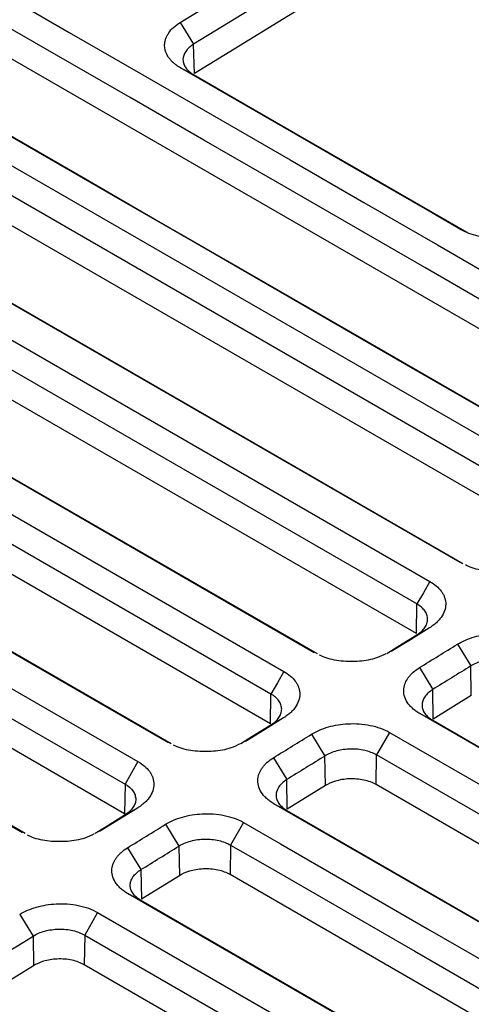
# Model space of a CAD drawing. Header units: millimetres. Extents: x -155 to 1130, y -373 to 1265.
# Tile 195 of 198: x 1013 to 1038, y 1134 to 1188. Entities that reach past the tile are written whole.
import ezdxf

# ---------------------------------------------------------------- set-up
doc = ezdxf.new("R2010")
doc.units = ezdxf.units.MM

msp = doc.modelspace()

# ---------------------------------------------------------------- linework, layer by layer
at = {"color": 7, "linetype": 'Continuous', "lineweight": 25}
for p, q in [((1058.151, 1159.963), (976.125, 1207.316)), ((976.163, 1201.341), (1044.045, 1162.153)), ((1043.326, 1160.893), (975.444, 1200.081)), ((1043.301, 1159.243), (975.419, 1198.43)), ((1037.608, 1158.178), (969.725, 1197.366)), ((970.444, 1196.993), (1037.762, 1158.131)), ((968.031, 1196.319), (1035.913, 1157.132)), ((1035.194, 1155.872), (967.312, 1195.06)), ((1035.169, 1154.222), (967.287, 1193.409)), ((1029.476, 1153.157), (961.594, 1192.345)), ((962.313, 1191.972), (1029.63, 1153.11)), ((1033.402, 1191.992), (1022.795, 1185.442)), ((959.899, 1191.298), (1027.781, 1152.111)), ((1027.062, 1150.851), (959.18, 1190.039)), ((1027.038, 1149.2), (959.155, 1188.388)), ((1022.001, 1188.293), (1022.745, 1187.076)), ((1021.344, 1148.136), (953.462, 1187.324)), ((954.181, 1186.951), (1021.498, 1148.089)), ((1022.795, 1185.442), (1022.745, 1187.076)), ((951.767, 1186.277), (1019.65, 1147.09)), ((1022.027, 1185.759), (1022.746, 1185.386)), ((951.048, 1185.017), (1018.931, 1145.83)), ((1018.906, 1144.179), (951.024, 1183.367)), ((1013.212, 1143.115), (945.33, 1182.303)), ((1013.367, 1143.068), (946.049, 1181.93)), ((1035.169, 1154.222), (1035.194, 1155.872)), ((1035.889, 1154.538), (1035.194, 1154.152)), ((1037.456, 1153.633), (1038.2, 1152.416)), ((1035.335, 1152.324), (1036.079, 1151.107)), ((1038.225, 1150.768), (1038.2, 1152.416)), ((1036.104, 1149.458), (1036.079, 1151.107)), ((1027.038, 1149.2), (1027.062, 1150.851)), ((1038.225, 1150.768), (1036.104, 1149.458)), ((1027.757, 1149.517), (1027.062, 1149.131)), ((1052.485, 1139.874), (1035.36, 1149.76)), ((1036.079, 1149.387), (1052.643, 1139.825)), ((1029.324, 1148.612), (1030.069, 1147.395)), ((1033.665, 1148.714), (1032.946, 1147.454)), ((1033.665, 1148.714), (1051.001, 1138.707)), ((1027.203, 1147.303), (1027.947, 1146.086)), ((1030.093, 1145.747), (1030.069, 1147.395)), ((1032.922, 1145.804), (1032.946, 1147.454)), ((1050.282, 1137.447), (1032.946, 1147.454)), ((1018.931, 1145.83), (1018.906, 1144.179)), ((1027.972, 1144.437), (1027.947, 1146.086)), ((1030.093, 1145.747), (1027.972, 1144.437)), ((1050.257, 1135.796), (1032.922, 1145.804)), ((1019.626, 1144.496), (1018.931, 1144.11)), ((1044.638, 1134.689), (1027.228, 1144.739)), ((1027.947, 1144.366), (1044.795, 1134.64)), ((1021.193, 1143.591), (1021.937, 1142.374)), ((1025.534, 1143.693), (1024.815, 1142.433)), ((1021.937, 1142.374), (1021.961, 1140.726)), ((1024.815, 1142.433), (1024.79, 1140.783)), ((1019.071, 1142.282), (1019.815, 1141.064)), ((1019.815, 1141.064), (1019.84, 1139.416)), ((1021.961, 1140.726), (1019.84, 1139.416)), ((1042.409, 1130.611), (1024.79, 1140.783)), ((1036.79, 1129.504), (1019.096, 1139.718)), ((1036.947, 1129.455), (1019.815, 1139.345)), ((1013.061, 1138.57), (1013.805, 1137.353)), ((1017.402, 1138.672), (1016.683, 1137.412)), ((1017.402, 1138.672), (1035.305, 1128.337)), ((1016.683, 1137.412), (1016.658, 1135.762)), ((1016.683, 1137.412), (1034.586, 1127.077)), ((1013.805, 1137.353), (1013.83, 1135.705)), ((1034.562, 1125.426), (1016.658, 1135.762)), ((1013.83, 1135.705), (1007.863, 1132.021))]:
    msp.add_line(p, q, dxfattribs=at)
at = {"color": 7, "linetype": 'Continuous', "lineweight": 25, "flags": 128}
for points in [[(976.844, 1210.24), (978.896, 1209.056), (987.102, 1204.318), (991.206, 1201.949), (995.309, 1199.58), (999.413, 1197.212), (1007.62, 1192.474), (1011.723, 1190.105), (1015.826, 1187.736), (1019.93, 1185.367), (1028.137, 1180.63), (1032.24, 1178.261), (1036.343, 1175.892), (1040.447, 1173.523), (1048.654, 1168.785), (1052.757, 1166.417), (1058.92, 1162.859)], [(1058.201, 1161.599), (1056.149, 1162.783), (1047.942, 1167.521), (1043.839, 1169.89), (1039.736, 1172.259), (1035.632, 1174.628), (1027.425, 1179.365), (1023.322, 1181.734), (1019.218, 1184.103), (1015.115, 1186.472), (1006.908, 1191.209), (1002.805, 1193.578), (998.701, 1195.947), (994.598, 1198.316), (978.184, 1207.791), (976.125, 1208.98)], [(1052.481, 1158.885), (1050.498, 1160.03), (1042.568, 1164.608), (1038.603, 1166.897), (1034.638, 1169.186), (1030.672, 1171.475), (1022.742, 1176.053), (1018.777, 1178.342), (1014.812, 1180.631), (1006.881, 1185.209), (1002.916, 1187.498), (998.951, 1189.787), (991.02, 1194.365), (987.055, 1196.655), (983.09, 1198.944), (979.125, 1201.233), (970.408, 1206.264)], [(971.127, 1205.892), (973.11, 1204.747), (981.04, 1200.169), (985.006, 1197.88), (988.971, 1195.591), (992.936, 1193.302), (1000.866, 1188.724), (1004.832, 1186.435), (1008.797, 1184.146), (1016.727, 1179.567), (1020.692, 1177.278), (1024.658, 1174.989), (1032.588, 1170.411), (1036.553, 1168.122), (1040.518, 1165.833), (1044.484, 1163.544), (1052.821, 1158.731)], [(1033.402, 1193.656), (1031.383, 1192.409), (1027.064, 1189.742), (1022.745, 1187.076)], [(1037.632, 1176.75), (1035.649, 1177.895), (1031.684, 1180.184), (1027.719, 1182.473), (1022.027, 1185.759)], [(1022.746, 1185.386), (1024.729, 1184.241), (1028.694, 1181.952), (1032.659, 1179.663), (1037.972, 1176.596)], [(1035.913, 1157.132), (1035.554, 1156.502), (1035.194, 1155.872)], [(1035.889, 1154.538), (1034.828, 1153.883), (1033.768, 1153.228)], [(1033.523, 1153.12), (1034.133, 1153.497), (1035.194, 1154.152)], [(1027.781, 1152.111), (1027.422, 1151.481), (1027.062, 1150.851)], [(1027.757, 1149.517), (1026.697, 1148.862), (1025.636, 1148.207)], [(1035.36, 1149.76), (1035.719, 1149.574), (1036.079, 1149.387)], [(1025.391, 1148.099), (1026.002, 1148.476), (1027.062, 1149.131)], [(1019.65, 1147.09), (1019.29, 1146.46), (1018.931, 1145.83)], [(1019.626, 1144.496), (1018.565, 1143.841), (1017.504, 1143.186)], [(1027.228, 1144.739), (1027.588, 1144.553), (1027.947, 1144.366)], [(1018.931, 1144.11), (1017.87, 1143.455), (1017.26, 1143.078)], [(1025.534, 1143.693), (1027.585, 1142.509), (1035.792, 1137.771), (1043.153, 1133.522)], [(1024.815, 1142.433), (1026.866, 1141.249), (1035.073, 1136.511), (1042.434, 1132.262)], [(1019.096, 1139.718), (1019.456, 1139.532), (1019.815, 1139.345)]]:
    msp.add_lwpolyline(points, dxfattribs=at)
at = {"color": 7, "linetype": 'Continuous', "lineweight": 25}
for points in [[(1022.001, 1188.293), (1025.553, 1190.486), (1029.106, 1192.679), (1032.658, 1194.873)], [(1035.335, 1152.324), (1036.042, 1152.76), (1036.749, 1153.197), (1037.456, 1153.633)], [(1038.2, 1152.416), (1037.493, 1151.98), (1036.786, 1151.543), (1036.079, 1151.107)], [(1027.203, 1147.303), (1027.91, 1147.739), (1028.617, 1148.176), (1029.324, 1148.612)], [(1030.069, 1147.395), (1029.361, 1146.959), (1028.654, 1146.522), (1027.947, 1146.086)], [(1019.071, 1142.282), (1019.778, 1142.718), (1020.486, 1143.155), (1021.193, 1143.591)], [(1025.741, 1118.608), (1010.958, 1120.294), (982.333, 1126.193), (957.861, 1136.687), (947.145, 1142.872)], [(1019.815, 1141.064), (1020.523, 1141.501), (1021.23, 1141.938), (1021.937, 1142.374)], [(1007.653, 1133.555), (1009.704, 1134.82), (1011.754, 1136.087), (1013.805, 1137.353)]]:
    msp.add_open_spline(points, degree=3, dxfattribs=at)
for points, knots in [([(904.867, 1189.106), (906.531, 1184.713), (908.7, 1180.455), (914.005, 1172.193), (917.141, 1168.191), (921.679, 1163.352), (922.617, 1162.392), (924.557, 1160.49), (925.56, 1159.545), (928.643, 1156.756), (930.8, 1154.952), (937.567, 1149.705), (942.473, 1146.424), (950.421, 1141.829), (953.17, 1140.352), (957.443, 1138.219), (958.893, 1137.521), (961.843, 1136.155), (963.34, 1135.489), (970.892, 1132.248), (977.193, 1129.94), (990.307, 1125.884), (997.12, 1124.138), (1005.96, 1122.31), (1007.747, 1121.961), (1011.34, 1121.304), (1013.146, 1120.994), (1018.59, 1120.124), (1022.257, 1119.622), (1025.962, 1119.199)], [0, 0, 0, 0, 0.125, 0.125, 0.25, 0.25, 0.28125, 0.28125, 0.3125, 0.3125, 0.375, 0.375, 0.5, 0.5, 0.5625, 0.5625, 0.59375, 0.59375, 0.625, 0.625, 0.75, 0.75, 0.875, 0.875, 0.90625, 0.90625, 0.9375, 0.9375, 1, 1, 1, 1]), ([(1022.027, 1185.759), (1021.989, 1185.781), (1021.912, 1185.827), (1021.816, 1185.893), (1021.714, 1185.97), (1021.63, 1186.041), (1021.534, 1186.132), (1021.465, 1186.208), (1021.387, 1186.305), (1021.318, 1186.404), (1021.261, 1186.507), (1021.219, 1186.601), (1021.187, 1186.687), (1021.145, 1186.841), (1021.125, 1187.055), (1021.157, 1187.258), (1021.207, 1187.414), (1021.243, 1187.502), (1021.299, 1187.611), (1021.406, 1187.782), (1021.623, 1188.027), (1021.866, 1188.209), (1022.001, 1188.293)], [2, 2, 2, 2, 2.115161, 2.232921, 2.310981, 2.466186, 2.543411, 2.697283, 2.774013, 2.927234, 3.080396, 3.157049, 3.273461, 3.392425, 3.709526, 4.026728, 4.106097, 4.26462, 4.343781, 4.502078, 4.899371, 5.303035, 5.303035, 5.303035, 5.303035]), ([(1022.745, 1187.076), (1022.559, 1186.958), (1022.414, 1186.825), (1022.211, 1186.531), (1022.16, 1186.376), (1022.16, 1186.141), (1022.173, 1186.064), (1022.224, 1185.913), (1022.262, 1185.838), (1022.362, 1185.696), (1022.424, 1185.628), (1022.569, 1185.501), (1022.653, 1185.44), (1022.746, 1185.386)], [0, 0, 0, 0, 0.25, 0.25, 0.5, 0.5, 0.625, 0.625, 0.75, 0.75, 0.875, 0.875, 1, 1, 1, 1]), ([(1041.874, 1176.82), (1041.823, 1176.788), (1041.664, 1176.697), (1041.431, 1176.589), (1041.122, 1176.476), (1040.797, 1176.382), (1040.45, 1176.317), (1040.086, 1176.273), (1039.709, 1176.253), (1039.37, 1176.266), (1039.111, 1176.291), (1038.928, 1176.315), (1038.75, 1176.347), (1038.462, 1176.409), (1038.079, 1176.525), (1037.772, 1176.669), (1037.632, 1176.75)], [2, 2, 2, 2, 2.153367, 2.456306, 2.606443, 2.90527, 3.20398, 3.36266, 3.679778, 3.996864, 4.076189, 4.23462, 4.392828, 4.471951, 4.88519, 5.302523, 5.302523, 5.302523, 5.302523]), ([(1041.6, 1158.117), (1041.433, 1158.034), (1041.003, 1157.821), (1040.114, 1157.671), (1039.099, 1157.684), (1038.331, 1157.837), (1037.984, 1158.005), (1037.897, 1158.047)], [0, 0, 0, 0, 0.158557, 0.40871, 0.661149, 0.915241, 1, 1, 1, 1]), ([(1035.913, 1157.132), (1036.047, 1157.055), (1036.289, 1156.884), (1036.495, 1156.665), (1036.618, 1156.487), (1036.676, 1156.384), (1036.732, 1156.253), (1036.793, 1156.06), (1036.816, 1155.763), (1036.721, 1155.395), (1036.534, 1155.094), (1036.352, 1154.897), (1036.203, 1154.76), (1036.059, 1154.648), (1035.938, 1154.568), (1035.889, 1154.538)], [2, 2, 2, 2, 2.391998, 2.782203, 2.878076, 3.067866, 3.161905, 3.34852, 3.75212, 4.187221, 4.62408, 4.844968, 4.956328, 5.181294, 5.323885, 5.323885, 5.323885, 5.323885]), ([(1035.194, 1154.152), (1035.384, 1154.273), (1035.532, 1154.41), (1035.686, 1154.636), (1035.725, 1154.713), (1035.777, 1154.869), (1035.79, 1154.95), (1035.79, 1155.108), (1035.778, 1155.186), (1035.726, 1155.34), (1035.687, 1155.416), (1035.535, 1155.631), (1035.384, 1155.762), (1035.194, 1155.872)], [0, 0, 0, 0, 0.25, 0.25, 0.375, 0.375, 0.5, 0.5, 0.625, 0.625, 0.75, 0.75, 1, 1, 1, 1]), ([(1037.456, 1153.633), (1037.591, 1153.717), (1037.888, 1153.87), (1038.389, 1154.047), (1038.926, 1154.167), (1039.505, 1154.228), (1040.113, 1154.223), (1040.73, 1154.139), (1041.306, 1153.979), (1041.643, 1153.824), (1041.797, 1153.735)], [2, 2, 2, 2, 2.394718, 2.794207, 3.182794, 3.563019, 3.999066, 4.434324, 4.874056, 5.323466, 5.323466, 5.323466, 5.323466]), ([(1033.469, 1153.096), (1033.302, 1153.013), (1032.871, 1152.8), (1031.983, 1152.65), (1030.967, 1152.663), (1030.199, 1152.816), (1029.852, 1152.984), (1029.765, 1153.026)], [0, 0, 0, 0, 0.158557, 0.40871, 0.661149, 0.915241, 1, 1, 1, 1]), ([(1041.078, 1152.475), (1040.888, 1152.585), (1040.662, 1152.671), (1040.294, 1152.756), (1040.164, 1152.778), (1039.903, 1152.805), (1039.772, 1152.81), (1039.505, 1152.806), (1039.371, 1152.795), (1039.111, 1152.759), (1038.984, 1152.734), (1038.613, 1152.633), (1038.39, 1152.537), (1038.2, 1152.416)], [0, 0, 0, 0, 0.25, 0.25, 0.375, 0.375, 0.5, 0.5, 0.625, 0.625, 0.75, 0.75, 1, 1, 1, 1]), ([(1035.36, 1149.76), (1035.321, 1149.783), (1035.207, 1149.852), (1035.035, 1149.976), (1034.886, 1150.111), (1034.704, 1150.31), (1034.531, 1150.583), (1034.44, 1150.956), (1034.476, 1151.311), (1034.589, 1151.582), (1034.704, 1151.758), (1034.8, 1151.881), (1034.888, 1151.976), (1035.061, 1152.137), (1035.207, 1152.244), (1035.335, 1152.324)], [1.999996, 1.999996, 1.999996, 1.999996, 2.115669, 2.346205, 2.57629, 2.691388, 3.152809, 3.605596, 4.01671, 4.391266, 4.578573, 4.672382, 4.860504, 4.954915, 5.335763, 5.335763, 5.335763, 5.335763]), ([(1027.781, 1152.111), (1027.915, 1152.033), (1028.158, 1151.863), (1028.363, 1151.644), (1028.487, 1151.466), (1028.544, 1151.363), (1028.601, 1151.232), (1028.662, 1151.039), (1028.684, 1150.742), (1028.589, 1150.374), (1028.403, 1150.073), (1028.22, 1149.876), (1028.071, 1149.739), (1027.927, 1149.627), (1027.806, 1149.547), (1027.757, 1149.517)], [2, 2, 2, 2, 2.391998, 2.782203, 2.878076, 3.067866, 3.161905, 3.34852, 3.75212, 4.187221, 4.62408, 4.844968, 4.956328, 5.181294, 5.323885, 5.323885, 5.323885, 5.323885]), ([(1036.079, 1151.107), (1035.889, 1150.986), (1035.739, 1150.846), (1035.536, 1150.548), (1035.483, 1150.386), (1035.483, 1150.15), (1035.496, 1150.071), (1035.548, 1149.917), (1035.587, 1149.843), (1035.688, 1149.699), (1035.752, 1149.63), (1035.9, 1149.502), (1035.984, 1149.442), (1036.079, 1149.387)], [0, 0, 0, 0, 0.25, 0.25, 0.5, 0.5, 0.625, 0.625, 0.75, 0.75, 0.875, 0.875, 1, 1, 1, 1]), ([(1027.062, 1149.131), (1027.252, 1149.252), (1027.4, 1149.389), (1027.554, 1149.615), (1027.593, 1149.692), (1027.645, 1149.848), (1027.658, 1149.929), (1027.659, 1150.087), (1027.646, 1150.165), (1027.594, 1150.319), (1027.555, 1150.395), (1027.403, 1150.61), (1027.253, 1150.741), (1027.062, 1150.851)], [0, 0, 0, 0, 0.25, 0.25, 0.375, 0.375, 0.5, 0.5, 0.625, 0.625, 0.75, 0.75, 1, 1, 1, 1]), ([(1029.324, 1148.612), (1029.459, 1148.696), (1029.756, 1148.849), (1030.257, 1149.026), (1030.795, 1149.145), (1031.373, 1149.207), (1031.981, 1149.202), (1032.598, 1149.118), (1033.174, 1148.958), (1033.512, 1148.803), (1033.665, 1148.714)], [2, 2, 2, 2, 2.394718, 2.794204, 3.182788, 3.563011, 3.999057, 4.434313, 4.874043, 5.323451, 5.323451, 5.323451, 5.323451]), ([(1025.337, 1148.075), (1025.17, 1147.992), (1024.74, 1147.779), (1023.851, 1147.629), (1022.835, 1147.642), (1022.068, 1147.795), (1021.72, 1147.963), (1021.633, 1148.005)], [0, 0, 0, 0, 0.158557, 0.40871, 0.661149, 0.915241, 1, 1, 1, 1]), ([(1032.946, 1147.454), (1032.756, 1147.564), (1032.53, 1147.65), (1032.162, 1147.735), (1032.033, 1147.757), (1031.772, 1147.784), (1031.64, 1147.789), (1031.374, 1147.785), (1031.239, 1147.774), (1030.979, 1147.738), (1030.852, 1147.713), (1030.481, 1147.612), (1030.258, 1147.516), (1030.069, 1147.395)], [0, 0, 0, 0, 0.25, 0.25, 0.375, 0.375, 0.5, 0.5, 0.625, 0.625, 0.75, 0.75, 1, 1, 1, 1]), ([(1027.228, 1144.739), (1027.189, 1144.762), (1027.076, 1144.831), (1026.903, 1144.955), (1026.754, 1145.09), (1026.573, 1145.289), (1026.4, 1145.562), (1026.309, 1145.935), (1026.344, 1146.289), (1026.457, 1146.561), (1026.572, 1146.737), (1026.669, 1146.86), (1026.757, 1146.955), (1026.93, 1147.116), (1027.075, 1147.223), (1027.203, 1147.303)], [1.999996, 1.999996, 1.999996, 1.999996, 2.115668, 2.346202, 2.576285, 2.691383, 3.152806, 3.605589, 4.016691, 4.391236, 4.578542, 4.67235, 4.86047, 4.954881, 5.335727, 5.335727, 5.335727, 5.335727]), ([(1019.65, 1147.09), (1019.784, 1147.012), (1020.026, 1146.842), (1020.232, 1146.623), (1020.355, 1146.445), (1020.412, 1146.342), (1020.469, 1146.211), (1020.53, 1146.018), (1020.552, 1145.721), (1020.457, 1145.353), (1020.271, 1145.052), (1020.089, 1144.855), (1019.939, 1144.718), (1019.796, 1144.606), (1019.674, 1144.526), (1019.626, 1144.496)], [2, 2, 2, 2, 2.391998, 2.782203, 2.878076, 3.067866, 3.161905, 3.34852, 3.75212, 4.187221, 4.62408, 4.844968, 4.956328, 5.181294, 5.323885, 5.323885, 5.323885, 5.323885]), ([(1018.931, 1145.83), (1019.121, 1145.72), (1019.269, 1145.592), (1019.423, 1145.375), (1019.461, 1145.3), (1019.513, 1145.147), (1019.527, 1145.067), (1019.527, 1144.909), (1019.514, 1144.83), (1019.462, 1144.673), (1019.423, 1144.595), (1019.271, 1144.371), (1019.121, 1144.231), (1018.931, 1144.11)], [0, 0, 0, 0, 0.25, 0.25, 0.375, 0.375, 0.5, 0.5, 0.625, 0.625, 0.75, 0.75, 1, 1, 1, 1]), ([(1027.947, 1146.086), (1027.758, 1145.965), (1027.607, 1145.825), (1027.405, 1145.527), (1027.351, 1145.365), (1027.351, 1145.129), (1027.364, 1145.05), (1027.417, 1144.896), (1027.455, 1144.822), (1027.557, 1144.678), (1027.62, 1144.609), (1027.768, 1144.481), (1027.852, 1144.421), (1027.947, 1144.366)], [0, 0, 0, 0, 0.25, 0.25, 0.5, 0.5, 0.625, 0.625, 0.75, 0.75, 0.875, 0.875, 1, 1, 1, 1]), ([(1032.922, 1145.804), (1032.736, 1145.911), (1032.501, 1146.001), (1031.978, 1146.113), (1031.692, 1146.135), (1031.142, 1146.109), (1030.88, 1146.062), (1030.431, 1145.927), (1030.243, 1145.839), (1030.093, 1145.747)], [0, 0, 0, 0, 0.25, 0.25, 0.5, 0.5, 0.75, 0.75, 1, 1, 1, 1]), ([(1021.193, 1143.591), (1021.328, 1143.675), (1021.624, 1143.828), (1022.125, 1144.005), (1022.663, 1144.124), (1023.242, 1144.186), (1023.849, 1144.181), (1024.466, 1144.097), (1025.043, 1143.937), (1025.38, 1143.782), (1025.534, 1143.693)], [2, 2, 2, 2, 2.394719, 2.794207, 3.182786, 3.563005, 3.999051, 4.434311, 4.874041, 5.32345, 5.32345, 5.32345, 5.32345]), ([(1017.205, 1143.054), (1017.038, 1142.971), (1016.608, 1142.758), (1015.719, 1142.608), (1014.704, 1142.621), (1013.936, 1142.774), (1013.589, 1142.942), (1013.502, 1142.984)], [0, 0, 0, 0, 0.158557, 0.40871, 0.661149, 0.915241, 1, 1, 1, 1]), ([(1021.937, 1142.374), (1022.127, 1142.495), (1022.348, 1142.59), (1022.719, 1142.691), (1022.846, 1142.717), (1023.106, 1142.753), (1023.241, 1142.764), (1023.507, 1142.768), (1023.639, 1142.763), (1023.9, 1142.736), (1024.03, 1142.714), (1024.398, 1142.629), (1024.624, 1142.543), (1024.815, 1142.433)], [0, 0, 0, 0, 0.25, 0.25, 0.375, 0.375, 0.5, 0.5, 0.625, 0.625, 0.75, 0.75, 1, 1, 1, 1]), ([(1019.096, 1139.718), (1019.057, 1139.741), (1018.944, 1139.81), (1018.771, 1139.934), (1018.623, 1140.069), (1018.441, 1140.268), (1018.268, 1140.541), (1018.177, 1140.914), (1018.212, 1141.268), (1018.325, 1141.54), (1018.441, 1141.716), (1018.537, 1141.838), (1018.625, 1141.934), (1018.798, 1142.095), (1018.943, 1142.202), (1019.071, 1142.282)], [1.999996, 1.999996, 1.999996, 1.999996, 2.115665, 2.346193, 2.57627, 2.691365, 3.152781, 3.60556, 4.016658, 4.391201, 4.578505, 4.672311, 4.860429, 4.954838, 5.335674, 5.335674, 5.335674, 5.335674]), ([(1019.815, 1139.345), (1019.72, 1139.4), (1019.636, 1139.46), (1019.489, 1139.587), (1019.426, 1139.656), (1019.324, 1139.8), (1019.285, 1139.874), (1019.233, 1140.028), (1019.22, 1140.107), (1019.22, 1140.267), (1019.233, 1140.345), (1019.284, 1140.502), (1019.323, 1140.58), (1019.425, 1140.729), (1019.488, 1140.801), (1019.635, 1140.938), (1019.721, 1141.004), (1019.815, 1141.064)], [0, 0, 0, 0, 0.125, 0.125, 0.25, 0.25, 0.375, 0.375, 0.5, 0.5, 0.625, 0.625, 0.75, 0.75, 0.875, 0.875, 1, 1, 1, 1]), ([(1024.79, 1140.783), (1024.604, 1140.89), (1024.369, 1140.98), (1023.847, 1141.092), (1023.56, 1141.114), (1023.01, 1141.088), (1022.749, 1141.041), (1022.299, 1140.906), (1022.111, 1140.818), (1021.961, 1140.726)], [0, 0, 0, 0, 0.25, 0.25, 0.5, 0.5, 0.75, 0.75, 1, 1, 1, 1]), ([(1013.061, 1138.57), (1013.196, 1138.654), (1013.492, 1138.807), (1013.994, 1138.984), (1014.531, 1139.103), (1015.11, 1139.165), (1015.718, 1139.16), (1016.335, 1139.076), (1016.911, 1138.916), (1017.248, 1138.761), (1017.402, 1138.672)], [2, 2, 2, 2, 2.394719, 2.794208, 3.182791, 3.563009, 3.999052, 4.434312, 4.874046, 5.323454, 5.323454, 5.323454, 5.323454]), ([(1013.805, 1137.353), (1013.995, 1137.474), (1014.216, 1137.569), (1014.587, 1137.67), (1014.714, 1137.696), (1014.974, 1137.732), (1015.109, 1137.742), (1015.375, 1137.747), (1015.507, 1137.742), (1015.769, 1137.715), (1015.898, 1137.693), (1016.266, 1137.608), (1016.493, 1137.522), (1016.683, 1137.412)], [0, 0, 0, 0, 0.25, 0.25, 0.375, 0.375, 0.5, 0.5, 0.625, 0.625, 0.75, 0.75, 1, 1, 1, 1]), ([(1016.658, 1135.762), (1016.472, 1135.869), (1016.238, 1135.959), (1015.715, 1136.071), (1015.429, 1136.093), (1014.879, 1136.067), (1014.617, 1136.02), (1014.167, 1135.884), (1013.979, 1135.797), (1013.83, 1135.705)], [0, 0, 0, 0, 0.25, 0.25, 0.5, 0.5, 0.75, 0.75, 1, 1, 1, 1])]:
    msp.add_open_spline(points, degree=3, knots=knots, dxfattribs=at)

doc.saveas('drawing.dxf')
